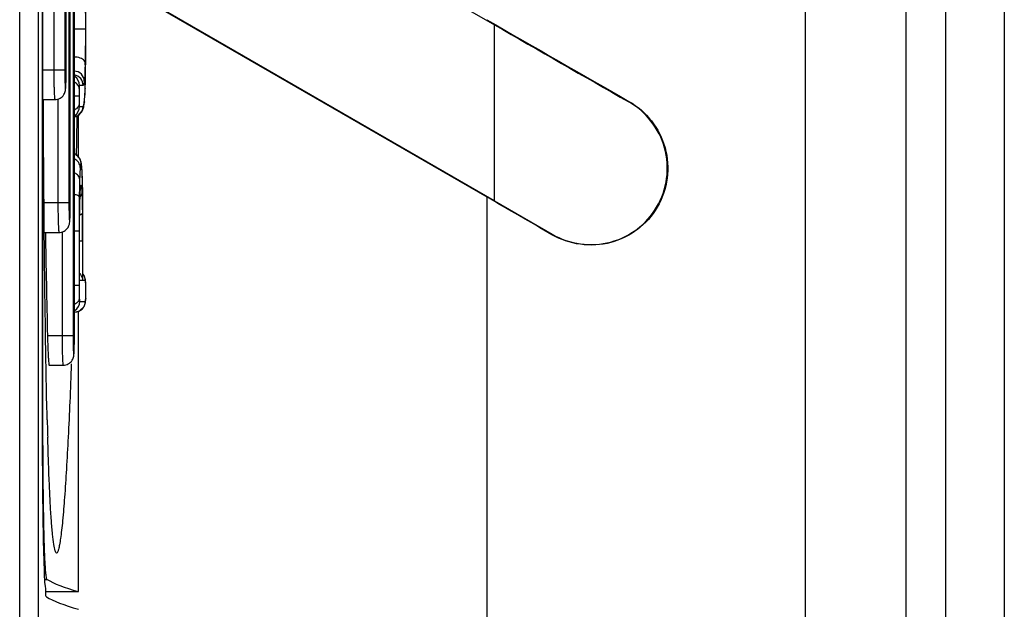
# Model space of a CAD drawing. Header units: millimetres. Extents: x 0 to 3364, y 0 to 2378.
# Tile 23 of 34: x 1589 to 1606, y 1481 to 1491. Entities that reach past the tile are written whole.
import ezdxf

# ---------------------------------------------------------------- set-up
doc = ezdxf.new("R2010")
doc.units = ezdxf.units.MM
doc.header["$LTSCALE"] = 185.02
doc.layers.add('00_COMPONENTS', color=7, linetype='CONTINUOUS')

msp = doc.modelspace()

# ---------------------------------------------------------------- linework, layer by layer
at = {"layer": '00_COMPONENTS', "color": 7, "linetype": 'CONTINUOUS'}
for p, q in [((1602.628, 1447.455), (1602.628, 1569.371)), ((1589.626, 1452.305), (1589.626, 1565.336)), ((1589.688, 1500.646), (1589.688, 1483.795)), ((1589.701, 1483.79), (1589.701, 1500.651)), ((1590.234, 1485.22), (1590.234, 1499.22)), ((1590.164, 1487.47), (1590.164, 1496.97)), ((1590.094, 1489.72), (1590.094, 1494.72)), ((1594.364, 1492.215), (1597.355, 1490.489)), ((1591.131, 1491.09), (1597.223, 1487.572)), ((1597.355, 1487.507), (1591.136, 1491.097)), ((1590.417, 1489.403), (1590.421, 1489.534)), ((1589.709, 1489.22), (1589.903, 1489.22)), ((1590.392, 1489.1), (1590.402, 1489.162)), ((1590.402, 1489.162), (1590.408, 1489.223)), ((1590.373, 1489.037), (1590.392, 1489.1)), ((1590.302, 1488.248), (1590.302, 1488.955)), ((1590.354, 1488.134), (1590.349, 1488.159)), ((1590.36, 1488.071), (1590.354, 1488.134)), ((1590.375, 1487.598), (1590.369, 1487.876)), ((1590.324, 1487.402), (1590.328, 1487.577)), ((1590.328, 1487.577), (1590.329, 1487.583)), ((1597.355, 1487.507), (1598.335, 1486.939)), ((1590.378, 1486.164), (1590.378, 1486.994)), ((1589.726, 1486.97), (1589.973, 1486.97)), ((1590.321, 1486.164), (1590.321, 1486.82)), ((1590.321, 1486.164), (1590.321, 1486.158)), ((1590.378, 1486.164), (1590.378, 1486.158)), ((1590.426, 1486.111), (1590.421, 1486.169)), ((1590.427, 1486.079), (1590.426, 1486.111)), ((1590.428, 1485.98), (1590.427, 1486.079)), ((1590.421, 1485.786), (1590.426, 1485.844)), ((1590.426, 1485.844), (1590.427, 1485.875)), ((1590.427, 1485.875), (1590.428, 1485.98)), ((1590.234, 1485.62), (1590.239, 1485.62)), ((1590.302, 1480.885), (1590.302, 1485.636)), ((1589.806, 1484.72), (1590.043, 1484.72)), ((1589.774, 1483.796), (1589.771, 1483.879)), ((1589.75, 1480.885), (1590.302, 1480.885))]:
    msp.add_line(p, q, dxfattribs=at)
at = {"layer": '00_COMPONENTS', "color": 9, "linetype": 'CONTINUOUS'}
for p, q in [((1604.328, 1568.46), (1604.328, 1448.007)), ((1605.001, 1568.594), (1605.001, 1447.198)), ((1605.998, 1568.594), (1605.998, 1447.198)), ((1589.307, 1452.314), (1589.307, 1565.327)), ((1590.211, 1499.22), (1590.211, 1485.22)), ((1590.142, 1496.97), (1590.142, 1487.47)), ((1589.886, 1494.72), (1589.886, 1489.72)), ((1590.072, 1494.72), (1590.072, 1489.72)), ((1590.42, 1490.416), (1590.234, 1490.416)), ((1597.355, 1487.507), (1597.355, 1490.489)), ((1590.072, 1489.72), (1589.708, 1489.72)), ((1590.425, 1489.814), (1590.425, 1489.812)), ((1590.382, 1489.461), (1590.321, 1489.461)), ((1590.417, 1489.409), (1590.417, 1489.403)), ((1590.417, 1489.403), (1590.417, 1489.409)), ((1589.955, 1489.234), (1589.955, 1487.47)), ((1590.313, 1489.278), (1590.234, 1489.278)), ((1590.403, 1489.183), (1590.402, 1489.162)), ((1599.631, 1489.184), (1599.635, 1489.191)), ((1590.321, 1489.103), (1590.381, 1489.103)), ((1590.369, 1487.871), (1590.369, 1487.877)), ((1590.369, 1487.871), (1590.369, 1487.876)), ((1590.317, 1487.577), (1590.317, 1487.573)), ((1590.328, 1487.583), (1590.328, 1487.577)), ((1590.328, 1487.577), (1590.328, 1487.583)), ((1597.223, 1487.572), (1597.223, 1443.667)), ((1590.142, 1487.47), (1589.721, 1487.47)), ((1590.315, 1486.994), (1590.234, 1486.994)), ((1590.315, 1486.994), (1590.315, 1486.074)), ((1590.371, 1486.994), (1590.371, 1486.991)), ((1590.378, 1486.994), (1590.378, 1487.082)), ((1590.025, 1486.984), (1590.025, 1485.22)), ((1598.335, 1486.939), (1598.33, 1486.931)), ((1590.371, 1486.82), (1590.321, 1486.82)), ((1590.371, 1486.82), (1590.371, 1486.158)), ((1590.321, 1486.158), (1590.321, 1486.164)), ((1590.371, 1486.158), (1590.321, 1486.158)), ((1590.378, 1486.158), (1590.378, 1486.164)), ((1590.419, 1486.158), (1590.378, 1486.158)), ((1590.315, 1486.074), (1590.234, 1486.074)), ((1590.426, 1486.105), (1590.425, 1486.124)), ((1590.426, 1486.105), (1590.426, 1486.111)), ((1590.424, 1485.819), (1590.425, 1485.833)), ((1590.426, 1485.851), (1590.426, 1485.844)), ((1590.324, 1485.8), (1590.419, 1485.8)), ((1590.211, 1485.22), (1589.778, 1485.22)), ((1589.688, 1483.79), (1589.701, 1483.79)), ((1589.729, 1481.09), (1589.77, 1481.09))]:
    msp.add_line(p, q, dxfattribs=at)
at = {"layer": '00_COMPONENTS', "color": 7, "linetype": 'CONTINUOUS'}
for points in [[(1590.428, 1490.466), (1590.428, 1490.655), (1590.427, 1490.864), (1590.425, 1491.013)], [(1590.425, 1489.812), (1590.427, 1489.99), (1590.428, 1490.235), (1590.428, 1490.466)], [(1590.421, 1489.534), (1590.423, 1489.659), (1590.425, 1489.812)], [(1590.408, 1489.223), (1590.414, 1489.318), (1590.417, 1489.403)], [(1590.234, 1488.933), (1590.299, 1488.952), (1590.373, 1489.037)], [(1590.349, 1488.159), (1590.328, 1488.22), (1590.253, 1488.297), (1590.234, 1488.302)], [(1590.369, 1487.876), (1590.366, 1487.978), (1590.36, 1488.071)], [(1590.329, 1487.583), (1590.332, 1487.65), (1590.335, 1487.7), (1590.337, 1487.725), (1590.338, 1487.726)], [(1590.378, 1486.994), (1590.376, 1487.406), (1590.375, 1487.598)], [(1590.321, 1486.82), (1590.322, 1487.117), (1590.324, 1487.402)], [(1590.421, 1486.169), (1590.399, 1486.241), (1590.378, 1486.263)], [(1590.239, 1485.62), (1590.323, 1485.641), (1590.398, 1485.714), (1590.421, 1485.786)]]:
    msp.add_lwpolyline(points, dxfattribs=at)
at = {"layer": '00_COMPONENTS', "color": 9, "linetype": 'CONTINUOUS'}
for centre, radius, start, end in [((1536.042, 1490.48), 54.386, 359.9853, 0.5596), ((1528.488, 1490.407), 61.94, 359.451, 0.0546), ((1576.75, 1490.156), 13.669, 358.5503, 358.6938), ((1581.99, 1489.716), 8.104, 359.0358, 0.0341), ((1584.167, 1489.68), 5.927, 358.6654, 359.0238), ((1590.202, 1489.461), 0.18, 359.9842, 79.3029), ((1590.141, 1489.461), 0.18, 359.9935, 56.9135), ((1589.645, 1489.27), 0.763, 351.6625, 353.4431), ((1590.201, 1489.103), 0.18, 281.1597, 0.0155), ((1590.141, 1489.103), 0.18, 303.0865, 0.0065), ((1590.165, 1488.139), 0.181, 50.6098, 65.7177), ((1590.166, 1488.14), 0.18, 39.0523, 50.5789), ((1580.616, 1487.587), 9.757, 1.5351, 1.6715), ((1591.511, 1487.618), 1.179, 174.8766, 175.8139), ((1590.165, 1487.773), 0.181, 345.1631, 359.9252), ((1596.16, 1487.375), 5.835, 178.0187, 178.4505), ((1595.733, 1487.39), 5.408, 177.6516, 177.9502), ((1590.219, 1487.662), 0.144, 322.586, 327.719), ((1559.444, 1487.221), 30.933, 0.4724, 0.7496), ((1584.237, 1487.43), 5.927, 358.6654, 359.0238), ((1582.06, 1487.466), 8.104, 359.0358, 0.0341), ((1546.401, 1487.11), 43.977, 0.2811, 0.4765), ((1527.857, 1487.022), 62.521, 0.055, 0.27884), ((1555.337, 1486.928), 35.034, 0.1088, 0.6029), ((1526.678, 1486.827), 63.693, 359.99371, 0.14671), ((1590.238, 1486.157), 0.181, 35.5803, 38.9722), ((1590.24, 1486.158), 0.179, 0.0197, 6.6756), ((1590.062, 1486.102), 0.364, 4.0547, 5.2528), ((1589.934, 1486.093), 0.492, 3.5691, 4.0866), ((1587.93, 1486.014), 2.497, 1.0434, 2.0868), ((1589.808, 1485.872), 0.618, 356.429, 357.4267), ((1589.561, 1485.883), 0.866, 357.4009, 357.8647), ((1585.355, 1485.974), 5.073, 359.1724, 0.0687), ((1590.239, 1485.8), 0.18, 270.0175, 0.0175), ((1590.144, 1485.8), 0.18, 302.2653, 0.006), ((1582.129, 1485.216), 8.104, 359.0358, 0.0341), ((1584.306, 1485.18), 5.927, 358.6654, 359.0238)]:
    msp.add_arc(centre, radius, start, end, dxfattribs=at)
at = {"layer": '00_COMPONENTS', "color": 7, "linetype": 'CONTINUOUS'}
for centre, radius, start, end in [((1799.371, 1840.201), 403.868, 239.98649, 240.35872), ((1362.021, 1491.922), 228.279, 359.08272, 359.25286), ((1890.148, 1492.22), 300.452, 181.00112, 181.335), ((1733.829, 1483.795), 144.141, 179.99983, 180.11834), ((1677.657, 1486.05), 87.913, 181.46955, 181.6612)]:
    msp.add_arc(centre, radius, start, end, dxfattribs=at)
for centre, major_axis, ratio, start_param, end_param in [((1597.223, 1490.716), (7, -4.043), 0.015115, -1.562067, -1.210342), ((1597.223, 1487.431), (7, -4.043), 0.015115, 1.4207, 1.579526), ((1960.928, 1481.281), (371.319, 0), 0.017455, -3.112176, -3.080506), ((1961.022, 1480.981), (371.413, 0), 0.017455, -3.11299, -3.080506)]:
    msp.add_ellipse(centre, major_axis=major_axis, ratio=ratio, start_param=start_param, end_param=end_param, dxfattribs=at)
at = {"layer": '00_COMPONENTS', "color": 9, "linetype": 'CONTINUOUS'}
for points, knots in [([(1590.415, 1491.022), (1590.416, 1490.976), (1590.42, 1490.774), (1590.42, 1490.572), (1590.42, 1490.416)], [0, 0, 0, 0, 0.227948, 1, 1, 1, 1]), ([(1590.42, 1490.416), (1590.42, 1490.366), (1590.42, 1490.176), (1590.419, 1489.985), (1590.416, 1489.844)], [0, 0, 0, 0, 0.26012, 1, 1, 1, 1]), ([(1590.416, 1489.844), (1590.415, 1489.858), (1590.396, 1489.896), (1590.327, 1489.932), (1590.267, 1489.942), (1590.234, 1489.942)], [0, 0, 0, 0, 0.181124, 0.543773, 1, 1, 1, 1]), ([(1589.886, 1489.72), (1589.886, 1489.657), (1589.886, 1489.564), (1589.888, 1489.446), (1589.89, 1489.372), (1589.893, 1489.31), (1589.896, 1489.265), (1589.898, 1489.236), (1589.901, 1489.225), (1589.902, 1489.22), (1589.903, 1489.22)], [0, 0, 0, 0, 0.381849, 0.554334, 0.705602, 0.829792, 0.922182, 0.97934, 0.994097, 1, 1, 1, 1]), ([(1590.072, 1489.72), (1590.072, 1489.687), (1590.072, 1489.623), (1590.073, 1489.538), (1590.077, 1489.464), (1590.076, 1489.43), (1590.084, 1489.392), (1590.089, 1489.437), (1590.09, 1489.471), (1590.092, 1489.517), (1590.092, 1489.542)], [0, 0, 0, 0, 0.21683, 0.411793, 0.565354, 0.662079, 0.692807, 0.733447, 0.839268, 1, 1, 1, 1]), ([(1590.402, 1489.535), (1590.401, 1489.577), (1590.364, 1489.664), (1590.278, 1489.702), (1590.234, 1489.705)], [0, 0, 0, 0, 0.491327, 1, 1, 1, 1]), ([(1590.415, 1489.81), (1590.414, 1489.78), (1590.411, 1489.688), (1590.408, 1489.596), (1590.402, 1489.535)], [0, 0, 0, 0, 0.330368, 1, 1, 1, 1]), ([(1590.417, 1489.409), (1590.418, 1489.439), (1590.422, 1489.574), (1590.424, 1489.709), (1590.425, 1489.814)], [0, 0, 0, 0, 0.220006, 1, 1, 1, 1]), ([(1590.314, 1489.408), (1590.314, 1489.429), (1590.297, 1489.474), (1590.26, 1489.503), (1590.239, 1489.515)], [0, 0, 0, 0, 0.467961, 1, 1, 1, 1]), ([(1590.402, 1489.535), (1590.399, 1489.515), (1590.397, 1489.495), (1590.388, 1489.461), (1590.382, 1489.461)], [0, 0, 0, 0, 0.762217, 1, 1, 1, 1]), ([(1590.314, 1489.408), (1590.314, 1489.399), (1590.313, 1489.356), (1590.313, 1489.313), (1590.313, 1489.278)], [0, 0, 0, 0, 0.207218, 1, 1, 1, 1]), ([(1590.321, 1489.461), (1590.318, 1489.461), (1590.317, 1489.434), (1590.315, 1489.422), (1590.314, 1489.408)], [0, 0, 0, 0, 0.192978, 1, 1, 1, 1]), ([(1590.403, 1489.183), (1590.405, 1489.195), (1590.412, 1489.268), (1590.415, 1489.342), (1590.417, 1489.403)], [0, 0, 0, 0, 0.170833, 1, 1, 1, 1]), ([(1590.313, 1489.278), (1590.313, 1489.267), (1590.313, 1489.225), (1590.313, 1489.184), (1590.314, 1489.154)], [0, 0, 0, 0, 0.276794, 1, 1, 1, 1]), ([(1590.314, 1489.154), (1590.314, 1489.133), (1590.297, 1489.088), (1590.26, 1489.058), (1590.239, 1489.047)], [0, 0, 0, 0, 0.467961, 1, 1, 1, 1]), ([(1590.314, 1489.154), (1590.315, 1489.14), (1590.317, 1489.128), (1590.318, 1489.103), (1590.321, 1489.103)], [0, 0, 0, 0, 0.812092, 1, 1, 1, 1]), ([(1590.381, 1489.103), (1590.386, 1489.103), (1590.396, 1489.128), (1590.398, 1489.145), (1590.4, 1489.159)], [0, 0, 0, 0, 0.258687, 1, 1, 1, 1]), ([(1590.332, 1488.07), (1590.332, 1488.099), (1590.313, 1488.159), (1590.266, 1488.2), (1590.24, 1488.214)], [0, 0, 0, 0, 0.49105, 1, 1, 1, 1]), ([(1590.332, 1488.07), (1590.331, 1488.058), (1590.326, 1487.994), (1590.324, 1487.93), (1590.322, 1487.877)], [0, 0, 0, 0, 0.185312, 1, 1, 1, 1]), ([(1590.346, 1488.14), (1590.344, 1488.14), (1590.34, 1488.133), (1590.338, 1488.121), (1590.335, 1488.098), (1590.333, 1488.08), (1590.332, 1488.07)], [0, 0, 0, 0, 0.072654, 0.251425, 0.556918, 1, 1, 1, 1]), ([(1590.369, 1487.877), (1590.368, 1487.919), (1590.365, 1487.986), (1590.361, 1488.075), (1590.354, 1488.113), (1590.35, 1488.14), (1590.346, 1488.14)], [0, 0, 0, 0, 0.470356, 0.783178, 0.947259, 1, 1, 1, 1]), ([(1590.322, 1487.877), (1590.322, 1487.897), (1590.301, 1487.941), (1590.262, 1487.966), (1590.239, 1487.975)], [0, 0, 0, 0, 0.450796, 1, 1, 1, 1]), ([(1590.322, 1487.877), (1590.322, 1487.855), (1590.319, 1487.754), (1590.317, 1487.654), (1590.317, 1487.577)], [0, 0, 0, 0, 0.225538, 1, 1, 1, 1]), ([(1590.374, 1487.626), (1590.374, 1487.645), (1590.373, 1487.719), (1590.371, 1487.793), (1590.37, 1487.848)], [0, 0, 0, 0, 0.263902, 1, 1, 1, 1]), ([(1590.329, 1487.611), (1590.33, 1487.62), (1590.331, 1487.651), (1590.333, 1487.682), (1590.335, 1487.704)], [0, 0, 0, 0, 0.287697, 1, 1, 1, 1]), ([(1590.336, 1487.723), (1590.337, 1487.736), (1590.339, 1487.753), (1590.342, 1487.768), (1590.345, 1487.773), (1590.346, 1487.773)], [0, 0, 0, 0, 0.745895, 0.926055, 1, 1, 1, 1]), ([(1590.346, 1487.773), (1590.347, 1487.773), (1590.35, 1487.767), (1590.354, 1487.75), (1590.355, 1487.73), (1590.357, 1487.716)], [0, 0, 0, 0, 0.071007, 0.248367, 1, 1, 1, 1]), ([(1590.357, 1487.716), (1590.357, 1487.711), (1590.359, 1487.689), (1590.36, 1487.666), (1590.361, 1487.649)], [0, 0, 0, 0, 0.212777, 1, 1, 1, 1]), ([(1590.317, 1487.573), (1590.315, 1487.584), (1590.285, 1487.603), (1590.258, 1487.609), (1590.239, 1487.612)], [0, 0, 0, 0, 0.347146, 1, 1, 1, 1]), ([(1590.317, 1487.573), (1590.316, 1487.526), (1590.315, 1487.333), (1590.315, 1487.14), (1590.315, 1486.994)], [0, 0, 0, 0, 0.246501, 1, 1, 1, 1]), ([(1590.321, 1486.82), (1590.321, 1486.883), (1590.321, 1487.12), (1590.322, 1487.358), (1590.327, 1487.533)], [0, 0, 0, 0, 0.261138, 1, 1, 1, 1]), ([(1590.361, 1487.649), (1590.362, 1487.625), (1590.366, 1487.508), (1590.368, 1487.39), (1590.369, 1487.296)], [0, 0, 0, 0, 0.203197, 1, 1, 1, 1]), ([(1589.955, 1487.47), (1589.955, 1487.407), (1589.956, 1487.314), (1589.958, 1487.196), (1589.96, 1487.122), (1589.963, 1487.06), (1589.966, 1487.015), (1589.968, 1486.986), (1589.971, 1486.975), (1589.972, 1486.97), (1589.973, 1486.97)], [0, 0, 0, 0, 0.381849, 0.554334, 0.705602, 0.829792, 0.922182, 0.97934, 0.994097, 1, 1, 1, 1]), ([(1590.142, 1487.47), (1590.142, 1487.437), (1590.142, 1487.373), (1590.143, 1487.288), (1590.147, 1487.214), (1590.146, 1487.18), (1590.154, 1487.142), (1590.159, 1487.187), (1590.16, 1487.221), (1590.161, 1487.267), (1590.162, 1487.292)], [0, 0, 0, 0, 0.21683, 0.411793, 0.565354, 0.662079, 0.692807, 0.733447, 0.839268, 1, 1, 1, 1]), ([(1590.369, 1487.296), (1590.369, 1487.293), (1590.361, 1487.277), (1590.343, 1487.27), (1590.33, 1487.265)], [0, 0, 0, 0, 0.17393, 1, 1, 1, 1]), ([(1590.421, 1486.155), (1590.42, 1486.156), (1590.42, 1486.157), (1590.419, 1486.158), (1590.419, 1486.158)], [0, 0, 0, 0, 0.641518, 1, 1, 1, 1]), ([(1590.315, 1486.074), (1590.315, 1486.055), (1590.315, 1485.981), (1590.315, 1485.907), (1590.317, 1485.852)], [0, 0, 0, 0, 0.261754, 1, 1, 1, 1]), ([(1590.424, 1486.136), (1590.424, 1486.138), (1590.423, 1486.145), (1590.422, 1486.151), (1590.421, 1486.155)], [0, 0, 0, 0, 0.37623, 1, 1, 1, 1]), ([(1590.428, 1485.98), (1590.428, 1486), (1590.428, 1486.027), (1590.427, 1486.053), (1590.427, 1486.059)], [0, 0, 0, 0, 0.763401, 1, 1, 1, 1]), ([(1590.317, 1485.852), (1590.316, 1485.832), (1590.297, 1485.789), (1590.26, 1485.763), (1590.239, 1485.753)], [0, 0, 0, 0, 0.457108, 1, 1, 1, 1]), ([(1590.317, 1485.852), (1590.317, 1485.838), (1590.319, 1485.826), (1590.321, 1485.8), (1590.324, 1485.8)], [0, 0, 0, 0, 0.817187, 1, 1, 1, 1]), ([(1590.426, 1485.851), (1590.426, 1485.855), (1590.427, 1485.871), (1590.427, 1485.888), (1590.427, 1485.901)], [0, 0, 0, 0, 0.221772, 1, 1, 1, 1]), ([(1590.419, 1485.8), (1590.421, 1485.8), (1590.423, 1485.809), (1590.423, 1485.814), (1590.424, 1485.819)], [0, 0, 0, 0, 0.235063, 1, 1, 1, 1]), ([(1590.025, 1485.22), (1590.025, 1485.157), (1590.026, 1485.064), (1590.028, 1484.946), (1590.03, 1484.872), (1590.033, 1484.81), (1590.035, 1484.765), (1590.038, 1484.736), (1590.04, 1484.725), (1590.042, 1484.72), (1590.043, 1484.72)], [0, 0, 0, 0, 0.381849, 0.554334, 0.705602, 0.829792, 0.922182, 0.97934, 0.994097, 1, 1, 1, 1]), ([(1590.211, 1485.22), (1590.211, 1485.187), (1590.212, 1485.123), (1590.213, 1485.038), (1590.217, 1484.964), (1590.216, 1484.93), (1590.223, 1484.892), (1590.228, 1484.937), (1590.229, 1484.971), (1590.231, 1485.017), (1590.232, 1485.042)], [0, 0, 0, 0, 0.21683, 0.411793, 0.565354, 0.662079, 0.692807, 0.733447, 0.839268, 1, 1, 1, 1])]:
    msp.add_open_spline(points, degree=3, knots=knots, dxfattribs=at)
at = {"layer": '00_COMPONENTS', "color": 7, "linetype": 'CONTINUOUS'}
for points, knots in [([(1589.903, 1489.22), (1589.933, 1489.22), (1589.994, 1489.236), (1590.059, 1489.297), (1590.083, 1489.366), (1590.09, 1489.448), (1590.093, 1489.563), (1590.094, 1489.663), (1590.094, 1489.72)], [0, 0, 0, 0, 0.150243, 0.29961, 0.426347, 0.501697, 0.711182, 1, 1, 1, 1]), ([(1589.771, 1483.879), (1589.751, 1484.717), (1589.725, 1486.496), (1589.712, 1488.274), (1589.708, 1489.214)], [0, 0, 0, 0, 0.471482, 1, 1, 1, 1]), ([(1599.635, 1489.191), (1599.923, 1489.027), (1600.391, 1488.435), (1600.239, 1487.333), (1599.36, 1486.661), (1598.62, 1486.763), (1598.33, 1486.931)], [0, 0, 0, 0, 0.248345, 0.502832, 0.749297, 1, 1, 1, 1]), ([(1598.335, 1486.939), (1598.623, 1486.772), (1599.356, 1486.671), (1600.231, 1487.336), (1600.384, 1488.432), (1599.917, 1489.021), (1599.631, 1489.184)], [0, 0, 0, 0, 0.250784, 0.49593, 0.751931, 1, 1, 1, 1]), ([(1589.973, 1486.97), (1590.003, 1486.97), (1590.064, 1486.986), (1590.129, 1487.047), (1590.153, 1487.116), (1590.16, 1487.198), (1590.163, 1487.313), (1590.164, 1487.413), (1590.164, 1487.47)], [0, 0, 0, 0, 0.150243, 0.29961, 0.426347, 0.501697, 0.711182, 1, 1, 1, 1]), ([(1590.327, 1486.272), (1590.334, 1486.263), (1590.358, 1486.23), (1590.37, 1486.188), (1590.371, 1486.158)], [0, 0, 0, 0, 0.265791, 1, 1, 1, 1]), ([(1589.778, 1485.22), (1589.779, 1485.157), (1589.782, 1485.064), (1589.787, 1484.946), (1589.79, 1484.872), (1589.794, 1484.81), (1589.798, 1484.765), (1589.801, 1484.736), (1589.803, 1484.725), (1589.805, 1484.72), (1589.806, 1484.72)], [0, 0, 0, 0, 0.381668, 0.554122, 0.705398, 0.82963, 0.922088, 0.979325, 0.994113, 1, 1, 1, 1]), ([(1590.043, 1484.72), (1590.073, 1484.72), (1590.134, 1484.736), (1590.199, 1484.797), (1590.223, 1484.866), (1590.23, 1484.948), (1590.233, 1485.063), (1590.234, 1485.163), (1590.234, 1485.22)], [0, 0, 0, 0, 0.150243, 0.29961, 0.426347, 0.501697, 0.711182, 1, 1, 1, 1]), ([(1590.182, 1484.743), (1590.174, 1484.529), (1590.158, 1484.116), (1590.13, 1483.521), (1590.101, 1482.981), (1590.07, 1482.508), (1590.042, 1482.163), (1590.018, 1481.932), (1590.001, 1481.796), (1589.985, 1481.689), (1589.967, 1481.609), (1589.955, 1481.564), (1589.939, 1481.538), (1589.931, 1481.539)], [0, 0, 0, 0, 0.199125, 0.384837, 0.553887, 0.702353, 0.825662, 0.876344, 0.918903, 0.952784, 0.977567, 0.993036, 1, 1, 1, 1]), ([(1589.77, 1481.09), (1589.765, 1481.093), (1589.761, 1481.117), (1589.753, 1481.157), (1589.747, 1481.226), (1589.741, 1481.317), (1589.735, 1481.431), (1589.727, 1481.627), (1589.718, 1481.921), (1589.711, 1482.323), (1589.705, 1482.78), (1589.702, 1483.275), (1589.701, 1483.616), (1589.701, 1483.79)], [0, 0, 0, 0, 0.006982, 0.022946, 0.048007, 0.081984, 0.124577, 0.175395, 0.299749, 0.450402, 0.621707, 0.807224, 1, 1, 1, 1]), ([(1589.689, 1483.497), (1589.689, 1483.15), (1589.692, 1482.648), (1589.701, 1482.012), (1589.708, 1481.612), (1589.721, 1481.288), (1589.724, 1481.035), (1589.75, 1480.896), (1589.744, 1480.806), (1589.761, 1480.796)], [0, 0, 0, 0, 0.385278, 0.556508, 0.70578, 0.828202, 0.91977, 0.977544, 1, 1, 1, 1]), ([(1589.931, 1481.539), (1589.926, 1481.539), (1589.915, 1481.553), (1589.899, 1481.6), (1589.879, 1481.705), (1589.86, 1481.876), (1589.841, 1482.109), (1589.824, 1482.394), (1589.808, 1482.728), (1589.794, 1483.102), (1589.786, 1483.365), (1589.782, 1483.502)], [0, 0, 0, 0, 0.007881, 0.023039, 0.078477, 0.16681, 0.285549, 0.431512, 0.601342, 0.791828, 1, 1, 1, 1])]:
    msp.add_open_spline(points, degree=3, knots=knots, dxfattribs=at)
at = {"layer": '00_COMPONENTS', "color": 9, "linetype": 'CONTINUOUS'}
for points in [[(1590.346, 1488.14), (1590.346, 1488.18), (1590.331, 1488.222), (1590.305, 1488.253)], [(1590.361, 1487.649), (1590.36, 1487.627), (1590.353, 1487.604), (1590.341, 1487.585)], [(1590.418, 1486.178), (1590.414, 1486.208), (1590.403, 1486.238), (1590.385, 1486.262)]]:
    msp.add_open_spline(points, degree=3, dxfattribs=at)

doc.saveas('drawing.dxf')
